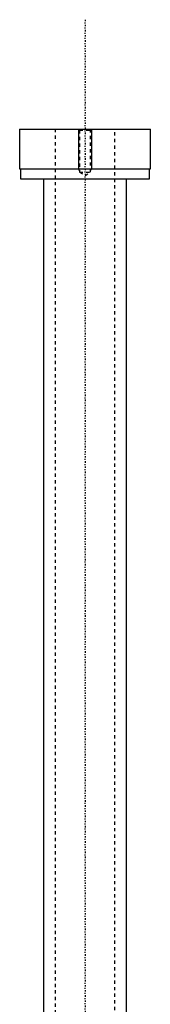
# Model space of a CAD drawing. Extents: x -181 to 1056, y -1 to 1086.
# Tile 4 of 4: x 980 to 1020, y 789 to 1086. Entities that reach past the tile are written whole.
import ezdxf

# ---------------------------------------------------------------- set-up
doc = ezdxf.new("R2010")
doc.units = 0
doc.linetypes.add('CENTER', pattern=[1.5, 0.45, -0.5, 0.05, -0.5])
doc.linetypes.add('DASHED', pattern=[2, 1, -1])
for name, color, linetype in [('AM_0', 7, 'CONTINUOUS'), ('AM_10', 7, 'CONTINUOUS'), ('AM_3', 7, 'DASHED'), ('AM_7', 7, 'CENTER')]:
    doc.layers.add(name, color=color, linetype=linetype)

msp = doc.modelspace()

# ---------------------------------------------------------------- linework, layer by layer
at = {"layer": 'AM_0', "color": 7, "linetype": 'CONTINUOUS'}
for p, q in [((980.25, 1053.5), (980.25, 1041.5)), ((980.25, 1053.5), (1019.75, 1053.5)), ((1019.75, 1041.5), (1019.75, 1053.5)), ((980.25, 1041.5), (1019.75, 1041.5)), ((980.5, 1041.5), (980.5, 1038.5)), ((1019.5, 1038.5), (1019.5, 1041.5)), ((980.5, 1038.5), (1019.5, 1038.5)), ((987.5, 1038.5), (987.5, 675.5)), ((1012.5, 675.5), (1012.5, 1038.5))]:
    msp.add_line(p, q, dxfattribs=at)
at = {"layer": 'AM_10', "color": 7, "linetype": 'CONTINUOUS'}
for p, q in [((998, 1053.5), (998, 1041.5)), ((1002, 1053.5), (1002, 1041.5)), ((998.38, 1040.84), (998, 1041.5)), ((998, 1041.5), (1002, 1041.5)), ((1001.62, 1040.84), (1002, 1041.5))]:
    msp.add_line(p, q, dxfattribs=at)
at = {"layer": 'AM_3', "color": 6, "linetype": 'DASHED'}
for p, q in [((991, 1053.5), (991, 393.5)), ((998, 1053.5), (998.38, 1053.12)), ((998.38, 1053.12), (998.38, 1040.44)), ((998.38, 1053.12), (1001.62, 1053.12)), ((1001.62, 1053.12), (1002, 1053.5)), ((1001.62, 1040.44), (1001.62, 1053.12)), ((1009, 393.5), (1009, 1053.5)), ((998.38, 1040.44), (1000, 1039.5)), ((998.38, 1040.44), (1001.62, 1040.44)), ((1000, 1039.5), (1001.62, 1040.44))]:
    msp.add_line(p, q, dxfattribs=at)
at = {"layer": 'AM_7', "color": 4, "linetype": 'CENTER'}
msp.add_line((1000, 1086.5), (1000, 360.5), dxfattribs=at)

doc.saveas('drawing.dxf')
